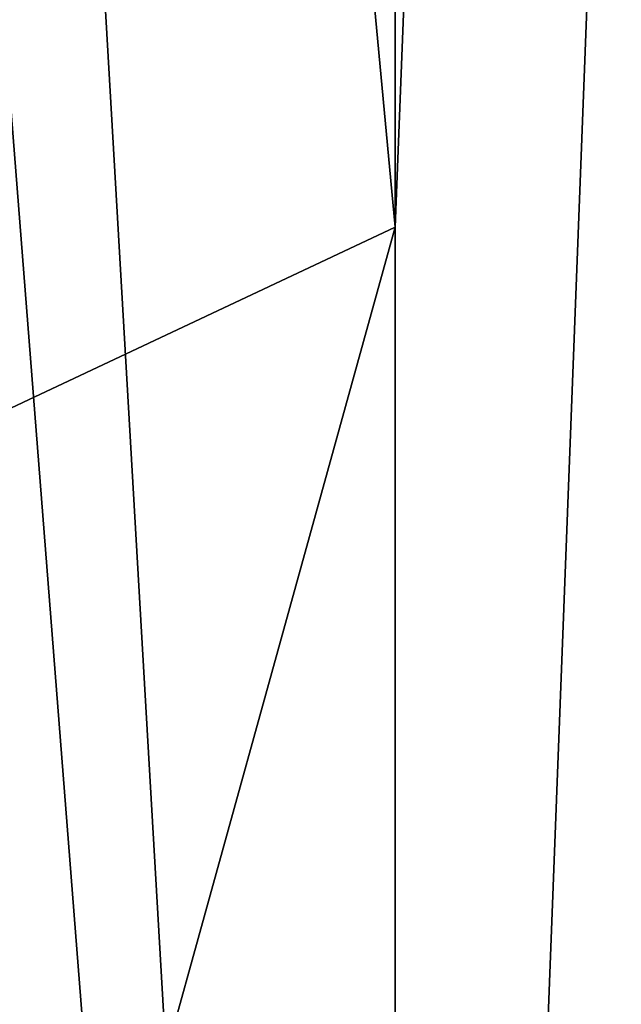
# Model space of a CAD drawing. Header units: millimetres. Extents: x -128 to 128, y 0 to 228.
# Tile 223 of 233: x 7.83 to 9, y 196.3 to 198.21. Entities that reach past the tile are written whole.
import ezdxf

# ---------------------------------------------------------------- set-up
doc = ezdxf.new("R2010")
doc.units = ezdxf.units.MM
doc.header["$LTSCALE"] = 65.185185
for name, color, linetype in [('106', 7, 'CONTINUOUS'), ('111', 7, 'CONTINUOUS'), ('98', 7, 'CONTINUOUS')]:
    doc.layers.add(name, color=color, linetype=linetype)

msp = doc.modelspace()

# ---------------------------------------------------------------- linework, layer by layer
at = {"layer": '106', "linetype": 'CONTINUOUS'}
for points in [[(7.7942, 205.9916, 121.6298), (9, 209.0784, 124.9043), (8.5595, 197.8094, 128.652), (7.7942, 205.9916, 121.6298)], [(8.5595, 197.8094, 128.652), (9, 209.0784, 124.9043), (8.5595, 199.7118, 133.8789), (8.5595, 197.8094, 128.652)], [(5.2901, 196.2703, 124.4234), (7.7942, 205.9916, 121.6298), (8.5595, 197.8094, 128.652), (5.2901, 196.2703, 124.4234)]]:
    msp.add_3dface(points, dxfattribs=at)
at = {"layer": '111', "linetype": 'CONTINUOUS'}
for points in [[(5.2901, 201.2509, 138.1075), (5.2898, 190.9904, 141.8422), (8.5597, 189.451, 137.6128), (5.2901, 201.2509, 138.1075)], [(8.5595, 199.7118, 133.8789), (5.2901, 201.2509, 138.1075), (8.5597, 189.451, 137.6128), (8.5595, 199.7118, 133.8789)], [(8.5595, 197.8094, 128.652), (8.5595, 199.7118, 133.8789), (8.5597, 187.549, 132.3872), (8.5595, 197.8094, 128.652)], [(8.5595, 199.7118, 133.8789), (8.5597, 189.451, 137.6128), (8.5597, 187.549, 132.3872), (8.5595, 199.7118, 133.8789)], [(5.2901, 196.2703, 124.4234), (8.5595, 197.8094, 128.652), (5.2898, 186.0096, 128.1578), (5.2901, 196.2703, 124.4234)], [(8.5595, 197.8094, 128.652), (8.5597, 187.549, 132.3872), (5.2898, 186.0096, 128.1578), (8.5595, 197.8094, 128.652)]]:
    msp.add_3dface(points, dxfattribs=at)
at = {"layer": '98', "linetype": 'CONTINUOUS'}
for points in [[(8.5595, 188.5, -2.7812), (5.2901, 188.5, -7.2812), (7.7942, 201.7026, -1.8738), (8.5595, 188.5, -2.7812)], [(9, 199.9805, 2.2836), (8.5595, 188.5, -2.7812), (7.7942, 201.7026, -1.8738), (9, 199.9805, 2.2836)], [(7.7942, 198.2584, 6.4411), (8.5595, 188.5, 2.7812), (9, 199.9805, 2.2836), (7.7942, 198.2584, 6.4411)], [(8.5595, 188.5, 2.7812), (8.5595, 188.5, -2.7812), (9, 199.9805, 2.2836), (8.5595, 188.5, 2.7812)], [(5.2901, 188.5, 7.2812), (8.5595, 188.5, 2.7812), (7.7942, 198.2584, 6.4411), (5.2901, 188.5, 7.2812)]]:
    msp.add_3dface(points, dxfattribs=at)

doc.saveas('drawing.dxf')
